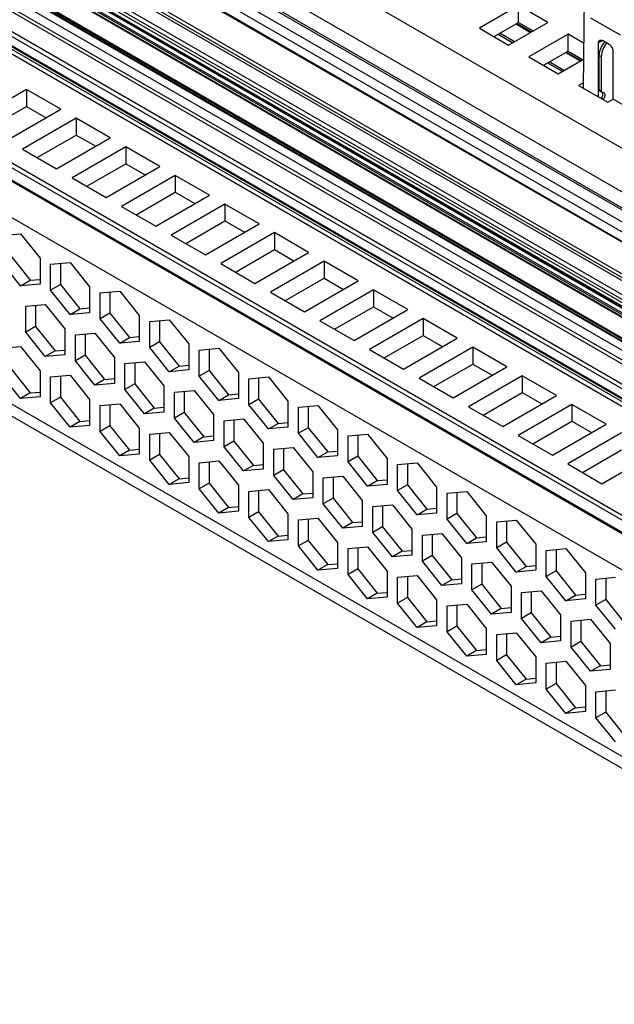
# Model space of a CAD drawing. Header units: inches. Extents: x 0 to 34, y 0 to 22.
# Tile 72 of 88: x 27.608 to 28.033, y 15.344 to 16.046. Entities that reach past the tile are written whole.
import ezdxf

# ---------------------------------------------------------------- set-up
doc = ezdxf.new("R2010")
doc.units = ezdxf.units.IN
doc.header["$LTSCALE"] = 1.87
doc.header["$MEASUREMENT"] = 0
doc.layers.get('0').update_dxf_attribs({"linetype": 'CONTINUOUS'})

msp = doc.modelspace()

# ---------------------------------------------------------------- linework, layer by layer
at = {"color": 7, "linetype": 'CONTINUOUS'}
for p, q in [((25.84095, 16.95753), (28.84615, 15.22236)), ((28.84755, 15.22477), (25.84234, 16.95994)), ((28.84615, 15.21352), (25.84095, 16.94869)), ((25.84136, 16.94779), (28.84656, 15.21262)), ((28.8472, 15.48697), (26.35179, 16.92779)), ((28.84267, 15.18861), (25.84513, 16.91936)), ((28.8472, 15.45563), (26.35179, 16.89644)), ((28.8472, 15.44438), (26.35179, 16.88519)), ((28.8472, 15.44277), (26.35179, 16.88358)), ((28.8472, 15.43433), (26.35179, 16.87514)), ((28.8472, 15.4271), (26.35179, 16.86791)), ((26.35179, 16.86145), (28.8472, 15.42063)), ((26.35179, 16.86078), (28.8472, 15.41997)), ((28.8472, 15.39726), (26.35179, 16.83807)), ((28.8472, 15.3945), (26.35179, 16.83531)), ((28.8472, 15.39254), (26.35179, 16.83335)), ((28.8472, 15.38249), (26.35179, 16.82331)), ((26.35179, 16.82009), (28.8472, 15.37928)), ((28.8472, 15.37687), (26.35179, 16.81768)), ((26.35179, 16.81513), (28.8472, 15.37432)), ((26.35179, 16.81447), (28.8472, 15.37365)), ((28.8472, 15.37285), (26.35179, 16.81366)), ((26.35179, 16.81045), (28.8472, 15.36963)), ((28.8472, 15.36829), (26.35179, 16.8091)), ((26.35179, 16.8075), (28.8472, 15.36668)), ((28.8472, 15.36602), (26.35179, 16.80683)), ((25.84513, 16.78656), (28.84267, 15.05581)), ((28.8472, 15.35155), (26.35179, 16.79237)), ((26.35179, 16.7917), (28.8472, 15.35089)), ((28.8472, 15.34954), (26.35179, 16.79036)), ((26.35179, 16.78969), (28.8472, 15.34888)), ((28.8472, 15.34271), (26.35179, 16.78353)), ((25.85043, 16.77485), (28.8472, 15.04455)), ((28.8472, 15.33588), (26.35179, 16.7767)), ((28.8472, 15.33307), (26.35179, 16.77388)), ((28.8472, 15.3186), (26.35179, 16.75942)), ((26.35179, 16.7562), (28.8472, 15.31539)), ((26.34884, 16.74546), (28.8472, 15.30293)), ((28.8472, 15.30615), (26.35171, 16.74701)), ((28.8472, 15.30872), (26.35179, 16.74953)), ((26.35179, 16.74887), (28.8472, 15.30805)), ((28.01099, 16.06582), (28.01024, 15.99714)), ((27.96415, 16.0559), (27.93631, 16.03983)), ((27.98503, 16.04385), (27.96415, 16.0559)), ((27.96415, 16.04385), (27.96415, 16.0559)), ((27.94675, 16.0338), (27.96415, 16.04385)), ((27.95719, 16.02777), (27.98503, 16.04385)), ((27.96244, 16.04286), (27.97288, 16.03683)), ((27.97339, 16.03713), (27.96295, 16.04315)), ((27.96415, 16.04385), (27.97459, 16.03782)), ((28.03697, 16.03476), (28.01577, 16.047)), ((27.93631, 16.03983), (27.95719, 16.02777)), ((27.94964, 16.03547), (27.96009, 16.02945)), ((27.96124, 16.03011), (27.9508, 16.03614)), ((27.99951, 16.03549), (27.97167, 16.01942)), ((28.01059, 16.02909), (27.99951, 16.03549)), ((27.99951, 16.02344), (27.99951, 16.03549)), ((28.02407, 16.03095), (28.02129, 16.02934)), ((28.02129, 15.99076), (28.02129, 16.02934)), ((28.02894, 16.02813), (28.02407, 16.03095)), ((27.98211, 16.01339), (27.99951, 16.02344)), ((27.99779, 16.02245), (28.00823, 16.01642)), ((28.00874, 16.01671), (27.9983, 16.02274)), ((27.99951, 16.02344), (28.00995, 16.01741)), ((28.02185, 16.02038), (28.02324, 16.01957)), ((28.02185, 15.99589), (28.02185, 16.02038)), ((28.03173, 15.98916), (28.03173, 16.02331)), ((27.97167, 16.01942), (27.99255, 16.00736)), ((27.985, 16.01506), (27.99544, 16.00903)), ((27.99659, 16.0097), (27.98615, 16.01573)), ((27.99255, 16.00736), (28.01046, 16.01771)), ((28.02324, 16.01957), (28.02324, 15.99509)), ((28.01028, 16.00088), (28.00702, 15.999)), ((28.00702, 15.999), (28.0279, 15.98695)), ((27.61338, 15.99603), (27.5751, 15.97393)), ((27.63774, 15.98197), (27.61338, 15.99603)), ((27.61338, 15.99603), (27.61338, 15.98398)), ((28.02324, 15.99509), (28.02185, 15.99589)), ((28.02225, 15.99499), (28.02365, 15.99419)), ((28.02365, 15.99419), (28.02409, 15.9941)), ((28.02412, 15.9941), (28.02498, 15.99392)), ((28.02428, 15.99379), (28.02414, 15.99412)), ((28.0244, 15.99292), (28.02428, 15.99379)), ((28.02485, 15.98916), (28.02345, 15.98996)), ((28.0279, 15.98695), (28.03173, 15.98916)), ((28.04621, 15.9808), (28.03173, 15.98916)), ((27.58554, 15.96791), (27.61338, 15.98398)), ((27.59946, 15.95987), (27.63774, 15.98197)), ((27.61338, 15.98398), (27.6273, 15.97594)), ((27.64874, 15.97562), (27.61046, 15.95352)), ((27.67309, 15.96156), (27.64874, 15.97562)), ((27.64874, 15.97562), (27.64874, 15.96357)), ((27.6209, 15.94749), (27.64874, 15.96357)), ((27.63482, 15.93945), (27.67309, 15.96156)), ((27.64874, 15.96357), (27.66266, 15.95553)), ((27.61046, 15.95352), (27.63482, 15.93945)), ((27.68409, 15.95521), (27.64581, 15.93311)), ((27.70845, 15.94114), (27.68409, 15.95521)), ((27.68409, 15.95521), (27.68409, 15.94315)), ((27.65625, 15.92708), (27.68409, 15.94315)), ((27.68409, 15.94315), (27.69801, 15.93512)), ((27.67017, 15.91904), (27.70845, 15.94114)), ((27.64581, 15.93311), (27.67017, 15.91904)), ((27.71945, 15.93479), (27.68117, 15.91269)), ((27.74381, 15.92073), (27.71945, 15.93479)), ((27.71945, 15.93479), (27.71945, 15.92274)), ((27.69161, 15.90666), (27.71945, 15.92274)), ((27.71945, 15.92274), (27.73337, 15.9147)), ((27.70553, 15.89863), (27.74381, 15.92073)), ((27.68117, 15.91269), (27.70553, 15.89863)), ((27.7548, 15.91438), (27.71652, 15.89228)), ((27.77916, 15.90032), (27.7548, 15.91438)), ((27.7548, 15.91438), (27.7548, 15.90233)), ((27.72696, 15.88625), (27.7548, 15.90233)), ((27.7548, 15.90233), (27.76872, 15.89429)), ((27.74088, 15.87821), (27.77916, 15.90032)), ((27.79016, 15.89397), (27.75188, 15.87186)), ((27.81452, 15.8799), (27.79016, 15.89397)), ((27.79016, 15.89397), (27.79016, 15.88191)), ((27.59515, 15.89187), (27.60907, 15.89311)), ((27.60907, 15.89311), (27.62298, 15.87579)), ((27.71652, 15.89228), (27.74088, 15.87821)), ((27.76232, 15.86584), (27.79016, 15.88191)), ((27.77624, 15.8578), (27.81452, 15.8799)), ((27.79016, 15.88191), (27.80408, 15.87387)), ((27.60907, 15.85599), (27.59515, 15.87331)), ((27.60211, 15.87733), (27.61603, 15.86001)), ((27.62298, 15.87579), (27.62298, 15.85723)), ((27.6305, 15.87145), (27.64442, 15.87269)), ((27.64442, 15.87269), (27.65834, 15.85538)), ((27.82551, 15.87355), (27.78723, 15.85145)), ((27.84987, 15.85949), (27.82551, 15.87355)), ((27.82551, 15.87355), (27.82551, 15.8615)), ((27.6305, 15.85289), (27.6305, 15.87145)), ((27.63746, 15.87207), (27.63746, 15.85691)), ((27.75188, 15.87186), (27.77624, 15.8578)), ((27.60907, 15.85599), (27.61603, 15.86001)), ((27.61603, 15.86001), (27.62298, 15.86063)), ((27.79767, 15.84542), (27.82551, 15.8615)), ((27.81159, 15.83739), (27.84987, 15.85949)), ((27.82551, 15.8615), (27.83943, 15.85346)), ((27.62298, 15.85723), (27.60907, 15.85599)), ((27.63746, 15.85691), (27.6305, 15.85289)), ((27.64442, 15.83558), (27.6305, 15.85289)), ((27.63746, 15.85691), (27.65138, 15.8396)), ((27.65834, 15.85538), (27.65834, 15.83682)), ((27.66586, 15.85104), (27.67978, 15.85228)), ((27.67282, 15.85166), (27.67282, 15.8365)), ((27.67978, 15.85228), (27.6937, 15.83496)), ((27.86087, 15.85314), (27.82259, 15.83104)), ((27.88523, 15.83907), (27.86087, 15.85314)), ((27.86087, 15.85314), (27.86087, 15.84108)), ((27.66586, 15.83248), (27.66586, 15.85104)), ((27.78723, 15.85145), (27.81159, 15.83739)), ((27.61282, 15.84148), (27.62674, 15.84272)), ((27.61282, 15.82292), (27.61282, 15.84148)), ((27.61978, 15.8421), (27.61978, 15.82694)), ((27.62674, 15.84272), (27.64066, 15.8254)), ((27.64442, 15.83558), (27.65138, 15.8396)), ((27.65138, 15.8396), (27.65834, 15.84022)), ((27.83303, 15.82501), (27.86087, 15.84108)), ((27.84695, 15.81697), (27.88523, 15.83907)), ((27.86087, 15.84108), (27.87479, 15.83305)), ((27.65834, 15.83682), (27.64442, 15.83558)), ((27.67282, 15.8365), (27.66586, 15.83248)), ((27.67978, 15.81516), (27.66586, 15.83248)), ((27.67282, 15.8365), (27.68674, 15.81918)), ((27.6937, 15.83496), (27.6937, 15.81641)), ((27.70121, 15.83062), (27.71513, 15.83187)), ((27.70121, 15.81207), (27.70121, 15.83062)), ((27.70817, 15.83125), (27.70817, 15.81608)), ((27.71513, 15.83187), (27.72905, 15.81455)), ((27.82259, 15.83104), (27.84695, 15.81697)), ((27.89622, 15.83272), (27.85794, 15.81062)), ((27.92058, 15.81866), (27.89622, 15.83272)), ((27.89622, 15.83272), (27.89622, 15.82067)), ((27.61978, 15.82694), (27.61282, 15.82292)), ((27.61978, 15.82694), (27.6337, 15.80962)), ((27.64066, 15.8254), (27.64066, 15.80685)), ((27.62674, 15.8056), (27.61282, 15.82292)), ((27.64818, 15.82106), (27.6621, 15.82231)), ((27.64818, 15.80251), (27.64818, 15.82106)), ((27.65514, 15.82169), (27.65514, 15.80652)), ((27.6621, 15.82231), (27.67602, 15.80499)), ((27.67978, 15.81516), (27.68674, 15.81918)), ((27.6937, 15.81641), (27.67978, 15.81516)), ((27.68674, 15.81918), (27.6937, 15.8198)), ((27.86838, 15.8046), (27.89622, 15.82067)), ((27.8823, 15.79656), (27.92058, 15.81866)), ((27.89622, 15.82067), (27.91014, 15.81263)), ((27.59515, 15.8115), (27.60907, 15.81275)), ((27.60907, 15.81275), (27.62298, 15.79543)), ((27.6337, 15.80962), (27.62674, 15.8056)), ((27.6337, 15.80962), (27.64066, 15.81024)), ((27.70817, 15.81608), (27.70121, 15.81207)), ((27.71513, 15.79475), (27.70121, 15.81207)), ((27.70817, 15.81608), (27.72209, 15.79877)), ((27.72905, 15.81455), (27.72905, 15.79599)), ((27.73657, 15.81021), (27.75049, 15.81145)), ((27.73657, 15.79165), (27.73657, 15.81021)), ((27.74353, 15.81083), (27.74353, 15.79567)), ((27.75049, 15.81145), (27.76441, 15.79414)), ((27.85794, 15.81062), (27.8823, 15.79656)), ((27.93158, 15.81231), (27.8933, 15.79021)), ((27.95594, 15.79825), (27.93158, 15.81231)), ((27.93158, 15.81231), (27.93158, 15.80026)), ((27.64066, 15.80685), (27.62674, 15.8056)), ((27.65514, 15.80652), (27.64818, 15.80251)), ((27.6621, 15.78519), (27.64818, 15.80251)), ((27.65514, 15.80652), (27.66906, 15.78921)), ((27.67602, 15.80499), (27.67602, 15.78643)), ((27.60211, 15.79696), (27.61603, 15.77965)), ((27.62298, 15.79543), (27.62298, 15.77687)), ((27.68353, 15.80065), (27.69745, 15.80189)), ((27.68353, 15.78209), (27.68353, 15.80065)), ((27.69049, 15.80127), (27.69049, 15.78611)), ((27.69745, 15.80189), (27.71137, 15.78458)), ((27.71513, 15.79475), (27.72209, 15.79877)), ((27.72905, 15.79599), (27.71513, 15.79475)), ((27.72209, 15.79877), (27.72905, 15.79939)), ((27.74353, 15.79567), (27.73657, 15.79165)), ((27.74353, 15.79567), (27.75745, 15.77835)), ((27.90374, 15.78418), (27.93158, 15.80026)), ((27.91766, 15.77615), (27.95594, 15.79825)), ((27.93158, 15.80026), (27.9455, 15.79222)), ((27.60907, 15.77563), (27.59515, 15.79295)), ((27.6305, 15.79109), (27.64442, 15.79233)), ((27.6305, 15.77253), (27.6305, 15.79109)), ((27.63746, 15.79171), (27.63746, 15.77655)), ((27.64442, 15.79233), (27.65834, 15.77502)), ((27.66906, 15.78921), (27.6621, 15.78519)), ((27.66906, 15.78921), (27.67602, 15.78983)), ((27.75049, 15.77434), (27.73657, 15.79165)), ((27.76441, 15.79414), (27.76441, 15.77558)), ((27.77192, 15.7898), (27.78584, 15.79104)), ((27.77192, 15.77124), (27.77192, 15.7898)), ((27.77888, 15.79042), (27.77888, 15.77526)), ((27.78584, 15.79104), (27.79976, 15.77372)), ((27.8933, 15.79021), (27.91766, 15.77615)), ((27.96693, 15.7919), (27.92866, 15.7698)), ((27.99129, 15.77783), (27.96693, 15.7919)), ((27.96693, 15.7919), (27.96693, 15.77984)), ((27.67602, 15.78643), (27.6621, 15.78519)), ((27.69049, 15.78611), (27.68353, 15.78209)), ((27.69745, 15.76478), (27.68353, 15.78209)), ((27.69049, 15.78611), (27.70441, 15.76879)), ((27.71137, 15.78458), (27.71137, 15.76602)), ((27.71889, 15.78024), (27.73281, 15.78148)), ((27.73281, 15.78148), (27.74673, 15.76416)), ((27.61603, 15.77965), (27.60907, 15.77563)), ((27.62298, 15.77687), (27.60907, 15.77563)), ((27.61603, 15.77965), (27.62298, 15.78027)), ((27.63746, 15.77655), (27.6305, 15.77253)), ((27.63746, 15.77655), (27.65138, 15.75923)), ((27.65834, 15.77502), (27.65834, 15.75646)), ((27.71889, 15.76168), (27.71889, 15.78024)), ((27.72585, 15.78086), (27.72585, 15.7657)), ((27.75049, 15.77434), (27.75745, 15.77835)), ((27.76441, 15.77558), (27.75049, 15.77434)), ((27.75745, 15.77835), (27.76441, 15.77898)), ((27.77888, 15.77526), (27.77192, 15.77124)), ((27.77888, 15.77526), (27.7928, 15.75794)), ((27.93909, 15.76377), (27.96693, 15.77984)), ((27.95301, 15.75573), (27.99129, 15.77783)), ((27.96693, 15.77984), (27.98085, 15.77181)), ((27.64442, 15.75522), (27.6305, 15.77253)), ((27.66586, 15.77068), (27.67978, 15.77192)), ((27.66586, 15.75212), (27.66586, 15.77068)), ((27.67282, 15.7713), (27.67282, 15.75614)), ((27.67978, 15.77192), (27.6937, 15.7546)), ((27.70441, 15.76879), (27.69745, 15.76478)), ((27.70441, 15.76879), (27.71137, 15.76942)), ((27.78584, 15.75392), (27.77192, 15.77124)), ((27.79976, 15.77372), (27.79976, 15.75516)), ((27.80728, 15.76938), (27.8212, 15.77063)), ((27.80728, 15.75082), (27.80728, 15.76938)), ((27.81424, 15.77), (27.81424, 15.75484)), ((27.8212, 15.77063), (27.83512, 15.75331)), ((27.92866, 15.7698), (27.95301, 15.75573)), ((28.00229, 15.77148), (27.96401, 15.74938)), ((28.02665, 15.75742), (28.00229, 15.77148)), ((28.00229, 15.77148), (28.00229, 15.75943)), ((27.71137, 15.76602), (27.69745, 15.76478)), ((27.72585, 15.7657), (27.71889, 15.76168)), ((27.73281, 15.74436), (27.71889, 15.76168)), ((27.72585, 15.7657), (27.73977, 15.74838)), ((27.74673, 15.76416), (27.74673, 15.7456)), ((27.75425, 15.75982), (27.76816, 15.76107)), ((27.7612, 15.76044), (27.7612, 15.74528)), ((27.76816, 15.76107), (27.78208, 15.74375)), ((27.65138, 15.75923), (27.64442, 15.75522)), ((27.65834, 15.75646), (27.64442, 15.75522)), ((27.65138, 15.75923), (27.65834, 15.75986)), ((27.67282, 15.75614), (27.66586, 15.75212)), ((27.67282, 15.75614), (27.68674, 15.73882)), ((27.6937, 15.7546), (27.6937, 15.73604)), ((27.75425, 15.74126), (27.75425, 15.75982)), ((27.78584, 15.75392), (27.7928, 15.75794)), ((27.79976, 15.75516), (27.78584, 15.75392)), ((27.7928, 15.75794), (27.79976, 15.75856)), ((27.81424, 15.75484), (27.80728, 15.75082)), ((27.81424, 15.75484), (27.82816, 15.73753)), ((27.83512, 15.75331), (27.83512, 15.73475)), ((27.97445, 15.74336), (28.00229, 15.75943)), ((27.98837, 15.73532), (28.02665, 15.75742)), ((28.00229, 15.75943), (28.01621, 15.75139)), ((27.67978, 15.7348), (27.66586, 15.75212)), ((27.70121, 15.75026), (27.71513, 15.75151)), ((27.70121, 15.7317), (27.70121, 15.75026)), ((27.70817, 15.75088), (27.70817, 15.73572)), ((27.71513, 15.75151), (27.72905, 15.73419)), ((27.73977, 15.74838), (27.73281, 15.74436)), ((27.73977, 15.74838), (27.74673, 15.749)), ((27.8212, 15.73351), (27.80728, 15.75082)), ((27.84263, 15.74897), (27.85655, 15.75021)), ((27.84263, 15.73041), (27.84263, 15.74897)), ((27.84959, 15.74959), (27.84959, 15.73443)), ((27.85655, 15.75021), (27.87047, 15.7329)), ((27.96401, 15.74938), (27.98837, 15.73532)), ((28.03764, 15.75107), (27.99937, 15.72897)), ((27.68674, 15.73882), (27.6937, 15.73944)), ((27.74673, 15.7456), (27.73281, 15.74436)), ((27.7612, 15.74528), (27.75425, 15.74126)), ((27.76816, 15.72395), (27.75425, 15.74126)), ((27.7612, 15.74528), (27.77512, 15.72797)), ((27.78208, 15.74375), (27.78208, 15.72519)), ((27.7896, 15.73941), (27.80352, 15.74065)), ((27.7896, 15.72085), (27.7896, 15.73941)), ((27.79656, 15.74003), (27.79656, 15.72487)), ((27.80352, 15.74065), (27.81744, 15.72334)), ((27.68674, 15.73882), (27.67978, 15.7348)), ((27.6937, 15.73604), (27.67978, 15.7348)), ((27.70817, 15.73572), (27.70121, 15.7317)), ((27.70817, 15.73572), (27.72209, 15.71841)), ((27.72905, 15.73419), (27.72905, 15.71563)), ((27.8212, 15.73351), (27.82816, 15.73753)), ((27.83512, 15.73475), (27.8212, 15.73351)), ((27.82816, 15.73753), (27.83512, 15.73815)), ((27.84959, 15.73443), (27.84263, 15.73041)), ((27.84959, 15.73443), (27.86351, 15.71711)), ((27.87047, 15.7329), (27.87047, 15.71434)), ((28.0098, 15.72294), (28.03764, 15.73902)), ((28.02373, 15.7149), (28.062, 15.73701)), ((27.71513, 15.71439), (27.70121, 15.7317)), ((27.73657, 15.72985), (27.75049, 15.73109)), ((27.73657, 15.71129), (27.73657, 15.72985)), ((27.74353, 15.73047), (27.74353, 15.71531)), ((27.75049, 15.73109), (27.76441, 15.71378)), ((27.77512, 15.72797), (27.76816, 15.72395)), ((27.78208, 15.72519), (27.76816, 15.72395)), ((27.77512, 15.72797), (27.78208, 15.72859)), ((27.85655, 15.71309), (27.84263, 15.73041)), ((27.87799, 15.72856), (27.89191, 15.7298)), ((27.87799, 15.71), (27.87799, 15.72856)), ((27.88495, 15.72918), (27.88495, 15.71402)), ((27.89191, 15.7298), (27.90583, 15.71248)), ((27.99937, 15.72897), (28.02373, 15.7149)), ((27.72209, 15.71841), (27.71513, 15.71439)), ((27.72209, 15.71841), (27.72905, 15.71903)), ((27.79656, 15.72487), (27.7896, 15.72085)), ((27.80352, 15.70353), (27.7896, 15.72085)), ((27.79656, 15.72487), (27.81048, 15.70755)), ((27.81744, 15.72334), (27.81744, 15.70478)), ((27.82496, 15.719), (27.83888, 15.72024)), ((27.82496, 15.70044), (27.82496, 15.719)), ((27.83192, 15.71962), (27.83192, 15.70446)), ((27.83888, 15.72024), (27.85279, 15.70292)), ((27.72905, 15.71563), (27.71513, 15.71439)), ((27.74353, 15.71531), (27.73657, 15.71129)), ((27.75049, 15.69397), (27.73657, 15.71129)), ((27.74353, 15.71531), (27.75745, 15.69799)), ((27.76441, 15.71378), (27.76441, 15.69522)), ((27.85655, 15.71309), (27.86351, 15.71711)), ((27.87047, 15.71434), (27.85655, 15.71309)), ((27.86351, 15.71711), (27.87047, 15.71773)), ((27.88495, 15.71402), (27.87799, 15.71)), ((27.88495, 15.71402), (27.89887, 15.6967)), ((27.90583, 15.71248), (27.90583, 15.69392)), ((27.77192, 15.70944), (27.78584, 15.71068)), ((27.77192, 15.69088), (27.77192, 15.70944)), ((27.77888, 15.71006), (27.77888, 15.6949)), ((27.78584, 15.71068), (27.79976, 15.69336)), ((27.81048, 15.70755), (27.80352, 15.70353)), ((27.81744, 15.70478), (27.80352, 15.70353)), ((27.81048, 15.70755), (27.81744, 15.70817)), ((27.83192, 15.70446), (27.82496, 15.70044)), ((27.83192, 15.70446), (27.84583, 15.68714)), ((27.89191, 15.69268), (27.87799, 15.71)), ((27.91334, 15.70814), (27.92726, 15.70938)), ((27.91334, 15.68958), (27.91334, 15.70814)), ((27.9203, 15.70876), (27.9203, 15.6936)), ((27.92726, 15.70938), (27.94118, 15.69207)), ((27.75745, 15.69799), (27.75049, 15.69397)), ((27.75745, 15.69799), (27.76441, 15.69861)), ((27.83888, 15.68312), (27.82496, 15.70044)), ((27.85279, 15.70292), (27.85279, 15.68436)), ((27.86031, 15.69858), (27.87423, 15.69982)), ((27.86031, 15.68002), (27.86031, 15.69858)), ((27.86727, 15.6992), (27.86727, 15.68404)), ((27.87423, 15.69982), (27.88815, 15.68251)), ((27.89887, 15.6967), (27.90583, 15.69732)), ((27.76441, 15.69522), (27.75049, 15.69397)), ((27.77888, 15.6949), (27.77192, 15.69088)), ((27.78584, 15.67356), (27.77192, 15.69088)), ((27.77888, 15.6949), (27.7928, 15.67758)), ((27.79976, 15.69336), (27.79976, 15.6748)), ((27.80728, 15.68902), (27.8212, 15.69026)), ((27.8212, 15.69026), (27.83512, 15.67295)), ((27.89191, 15.69268), (27.89887, 15.6967)), ((27.90583, 15.69392), (27.89191, 15.69268)), ((27.9203, 15.6936), (27.91334, 15.68958)), ((27.9203, 15.6936), (27.93422, 15.67629)), ((27.94118, 15.69207), (27.94118, 15.67351)), ((27.80728, 15.67046), (27.80728, 15.68902)), ((27.81424, 15.68964), (27.81424, 15.67448)), ((27.84583, 15.68714), (27.83888, 15.68312)), ((27.85279, 15.68436), (27.83888, 15.68312)), ((27.84583, 15.68714), (27.85279, 15.68776)), ((27.86727, 15.68404), (27.86031, 15.68002)), ((27.86727, 15.68404), (27.88119, 15.66673)), ((27.92726, 15.67227), (27.91334, 15.68958)), ((27.9487, 15.68773), (27.96262, 15.68897)), ((27.9487, 15.66917), (27.9487, 15.68773)), ((27.95566, 15.68835), (27.95566, 15.67319)), ((27.96262, 15.68897), (27.97654, 15.67165)), ((27.7928, 15.67758), (27.78584, 15.67356)), ((27.7928, 15.67758), (27.79976, 15.6782)), ((27.87423, 15.66271), (27.86031, 15.68002)), ((27.88815, 15.68251), (27.88815, 15.66395)), ((27.89567, 15.67817), (27.90959, 15.67941)), ((27.89567, 15.65961), (27.89567, 15.67817)), ((27.90263, 15.67879), (27.90263, 15.66363)), ((27.90959, 15.67941), (27.92351, 15.66209)), ((27.92726, 15.67227), (27.93422, 15.67629)), ((27.93422, 15.67629), (27.94118, 15.67691)), ((27.79976, 15.6748), (27.78584, 15.67356)), ((27.81424, 15.67448), (27.80728, 15.67046)), ((27.8212, 15.65315), (27.80728, 15.67046)), ((27.81424, 15.67448), (27.82816, 15.65717)), ((27.83512, 15.67295), (27.83512, 15.65439)), ((27.84263, 15.66861), (27.85655, 15.66985)), ((27.84959, 15.66923), (27.84959, 15.65407)), ((27.85655, 15.66985), (27.87047, 15.65253)), ((27.94118, 15.67351), (27.92726, 15.67227)), ((27.95566, 15.67319), (27.9487, 15.66917)), ((27.96262, 15.65185), (27.9487, 15.66917)), ((27.95566, 15.67319), (27.96958, 15.65587)), ((27.97654, 15.67165), (27.97654, 15.6531)), ((27.84263, 15.65005), (27.84263, 15.66861)), ((27.88119, 15.66673), (27.87423, 15.66271)), ((27.88815, 15.66395), (27.87423, 15.66271)), ((27.88119, 15.66673), (27.88815, 15.66735)), ((27.90263, 15.66363), (27.89567, 15.65961)), ((27.90263, 15.66363), (27.91655, 15.64631)), ((27.92351, 15.66209), (27.92351, 15.64354)), ((27.98405, 15.66731), (27.99797, 15.66856)), ((27.98405, 15.64876), (27.98405, 15.66731)), ((27.99101, 15.66794), (27.99101, 15.65277)), ((27.99797, 15.66856), (28.01189, 15.65124)), ((27.82816, 15.65717), (27.8212, 15.65315)), ((27.82816, 15.65717), (27.83512, 15.65779)), ((27.90959, 15.64229), (27.89567, 15.65961)), ((27.93102, 15.65775), (27.94494, 15.659)), ((27.93102, 15.6392), (27.93102, 15.65775)), ((27.93798, 15.65838), (27.93798, 15.64321)), ((27.94494, 15.659), (27.95886, 15.64168)), ((27.96262, 15.65185), (27.96958, 15.65587)), ((27.96958, 15.65587), (27.97654, 15.65649)), ((27.83512, 15.65439), (27.8212, 15.65315)), ((27.84959, 15.65407), (27.84263, 15.65005)), ((27.85655, 15.63273), (27.84263, 15.65005)), ((27.84959, 15.65407), (27.86351, 15.63675)), ((27.87047, 15.65253), (27.87047, 15.63398)), ((27.87799, 15.64819), (27.89191, 15.64944)), ((27.87799, 15.62964), (27.87799, 15.64819)), ((27.88495, 15.64882), (27.88495, 15.63365)), ((27.89191, 15.64944), (27.90583, 15.63212)), ((27.97654, 15.6531), (27.96262, 15.65185)), ((27.99101, 15.65277), (27.98405, 15.64876)), ((27.99797, 15.63144), (27.98405, 15.64876)), ((27.99101, 15.65277), (28.00493, 15.63546)), ((28.01189, 15.65124), (28.01189, 15.63268)), ((28.01941, 15.6469), (28.03333, 15.64814)), ((27.91655, 15.64631), (27.90959, 15.64229)), ((27.92351, 15.64354), (27.90959, 15.64229)), ((27.91655, 15.64631), (27.92351, 15.64693)), ((27.93798, 15.64321), (27.93102, 15.6392)), ((27.93798, 15.64321), (27.9519, 15.6259)), ((27.95886, 15.64168), (27.95886, 15.62312)), ((28.01941, 15.62834), (28.01941, 15.6469)), ((28.02637, 15.64752), (28.02637, 15.63236)), ((27.86351, 15.63675), (27.85655, 15.63273)), ((27.87047, 15.63398), (27.85655, 15.63273)), ((27.86351, 15.63675), (27.87047, 15.63737)), ((27.94494, 15.62188), (27.93102, 15.6392)), ((27.96638, 15.63734), (27.9803, 15.63858)), ((27.96638, 15.61878), (27.96638, 15.63734)), ((27.97334, 15.63796), (27.97334, 15.6228)), ((27.9803, 15.63858), (27.99422, 15.62127)), ((27.99797, 15.63144), (28.00493, 15.63546)), ((28.00493, 15.63546), (28.01189, 15.63608)), ((27.88495, 15.63365), (27.87799, 15.62964)), ((27.89191, 15.61232), (27.87799, 15.62964)), ((27.88495, 15.63365), (27.89887, 15.61634)), ((27.90583, 15.63212), (27.90583, 15.61356)), ((27.91334, 15.62778), (27.92726, 15.62902)), ((27.91334, 15.60922), (27.91334, 15.62778)), ((27.9203, 15.6284), (27.9203, 15.61324)), ((27.92726, 15.62902), (27.94118, 15.61171)), ((28.01189, 15.63268), (27.99797, 15.63144)), ((28.02637, 15.63236), (28.01941, 15.62834)), ((28.03333, 15.61103), (28.01941, 15.62834)), ((28.02637, 15.63236), (28.04029, 15.61504)), ((27.9519, 15.6259), (27.94494, 15.62188)), ((27.95886, 15.62312), (27.94494, 15.62188)), ((27.9519, 15.6259), (27.95886, 15.62652)), ((27.97334, 15.6228), (27.96638, 15.61878)), ((27.97334, 15.6228), (27.98726, 15.60548)), ((27.99422, 15.62127), (27.99422, 15.60271)), ((27.89887, 15.61634), (27.89191, 15.61232)), ((27.90583, 15.61356), (27.89191, 15.61232)), ((27.89887, 15.61634), (27.90583, 15.61696)), ((27.9203, 15.61324), (27.91334, 15.60922)), ((27.9203, 15.61324), (27.93422, 15.59592)), ((27.9803, 15.60147), (27.96638, 15.61878)), ((28.00173, 15.61693), (28.01565, 15.61817)), ((28.00173, 15.59837), (28.00173, 15.61693)), ((28.00869, 15.61755), (28.00869, 15.60239)), ((28.01565, 15.61817), (28.02957, 15.60085)), ((27.92726, 15.59191), (27.91334, 15.60922)), ((27.94118, 15.61171), (27.94118, 15.59315)), ((27.9487, 15.60737), (27.96262, 15.60861)), ((27.9487, 15.58881), (27.9487, 15.60737)), ((27.95566, 15.60799), (27.95566, 15.59283)), ((27.96262, 15.60861), (27.97654, 15.59129)), ((27.98726, 15.60548), (27.99422, 15.60611)), ((27.98726, 15.60548), (27.9803, 15.60147)), ((27.99422, 15.60271), (27.9803, 15.60147)), ((28.00869, 15.60239), (28.00173, 15.59837)), ((28.00869, 15.60239), (28.02261, 15.58507)), ((28.02957, 15.60085), (28.02957, 15.58229)), ((27.93422, 15.59592), (27.92726, 15.59191)), ((27.94118, 15.59315), (27.92726, 15.59191)), ((27.93422, 15.59592), (27.94118, 15.59655)), ((27.95566, 15.59283), (27.9487, 15.58881)), ((27.95566, 15.59283), (27.96958, 15.57551)), ((28.01565, 15.58105), (28.00173, 15.59837)), ((27.96262, 15.57149), (27.9487, 15.58881)), ((27.97654, 15.59129), (27.97654, 15.57273)), ((27.98405, 15.58695), (27.99797, 15.5882)), ((27.98405, 15.56839), (27.98405, 15.58695)), ((27.99101, 15.58757), (27.99101, 15.57241)), ((27.99797, 15.5882), (28.01189, 15.57088)), ((28.02261, 15.58507), (28.01565, 15.58105)), ((28.02261, 15.58507), (28.02957, 15.58569)), ((28.02957, 15.58229), (28.01565, 15.58105)), ((27.96958, 15.57551), (27.96262, 15.57149)), ((27.97654, 15.57273), (27.96262, 15.57149)), ((27.96958, 15.57551), (27.97654, 15.57613)), ((27.99101, 15.57241), (27.98405, 15.56839)), ((27.99101, 15.57241), (28.00493, 15.5551)), ((28.01189, 15.57088), (28.01189, 15.55232)), ((27.99797, 15.55108), (27.98405, 15.56839)), ((28.01941, 15.56654), (28.03333, 15.56778)), ((28.01941, 15.54798), (28.01941, 15.56654)), ((28.02637, 15.56716), (28.02637, 15.552)), ((28.00493, 15.5551), (27.99797, 15.55108)), ((28.01189, 15.55232), (27.99797, 15.55108)), ((28.00493, 15.5551), (28.01189, 15.55572)), ((28.02637, 15.552), (28.01941, 15.54798)), ((28.02637, 15.552), (28.04029, 15.53468)), ((28.03333, 15.53066), (28.01941, 15.54798))]:
    msp.add_line(p, q, dxfattribs=at)
msp.add_arc((28.02426, 15.99224), 0.00187, 94.32057, 95.19714, dxfattribs=at)
for points, knots in [([(28.02129, 16.02934), (28.02129, 16.02954), (28.02133, 16.0302), (28.02169, 16.0309), (28.0221, 16.03114)], [0, 0, 0, 0, 0.295573, 1, 1, 1, 1]), ([(28.02185, 16.02038), (28.02185, 16.02206), (28.02273, 16.02555), (28.02461, 16.02857), (28.02583, 16.02994)], [0, 0, 0, 0, 0.479249, 1, 1, 1, 1]), ([(28.0221, 16.03114), (28.02223, 16.03122), (28.02289, 16.03145), (28.02362, 16.03121), (28.02407, 16.03095)], [0, 0, 0, 0, 0.220964, 1, 1, 1, 1]), ([(28.02722, 16.02913), (28.02601, 16.02777), (28.02413, 16.02475), (28.02324, 16.02125), (28.02324, 16.01957)], [0, 0, 0, 0, 0.520751, 1, 1, 1, 1]), ([(28.03173, 16.02331), (28.03173, 16.02426), (28.03108, 16.02615), (28.02977, 16.02766), (28.02894, 16.02813)], [0, 0, 0, 0, 0.499994, 1, 1, 1, 1]), ([(28.02225, 15.99499), (28.02219, 15.99503), (28.02192, 15.99525), (28.02185, 15.99563), (28.02185, 15.99589)], [0, 0, 0, 0, 0.22092, 1, 1, 1, 1]), ([(28.02324, 15.99509), (28.02324, 15.99499), (28.02326, 15.99465), (28.02344, 15.99431), (28.02365, 15.99419)], [0, 0, 0, 0, 0.295439, 1, 1, 1, 1]), ([(28.02345, 15.98996), (28.0236, 15.9902), (28.0241, 15.99111), (28.0244, 15.99216), (28.0244, 15.99292)], [0, 0, 0, 0, 0.266579, 1, 1, 1, 1]), ([(28.02579, 15.99212), (28.02579, 15.99188), (28.02569, 15.99084), (28.02527, 15.98984), (28.02485, 15.98916)], [0, 0, 0, 0, 0.228825, 1, 1, 1, 1]), ([(28.02498, 15.99392), (28.02524, 15.99377), (28.0257, 15.99319), (28.02579, 15.99249), (28.02579, 15.99212)], [0, 0, 0, 0, 0.449151, 1, 1, 1, 1])]:
    msp.add_open_spline(points, degree=3, knots=knots, dxfattribs=at)

doc.saveas('drawing.dxf')
